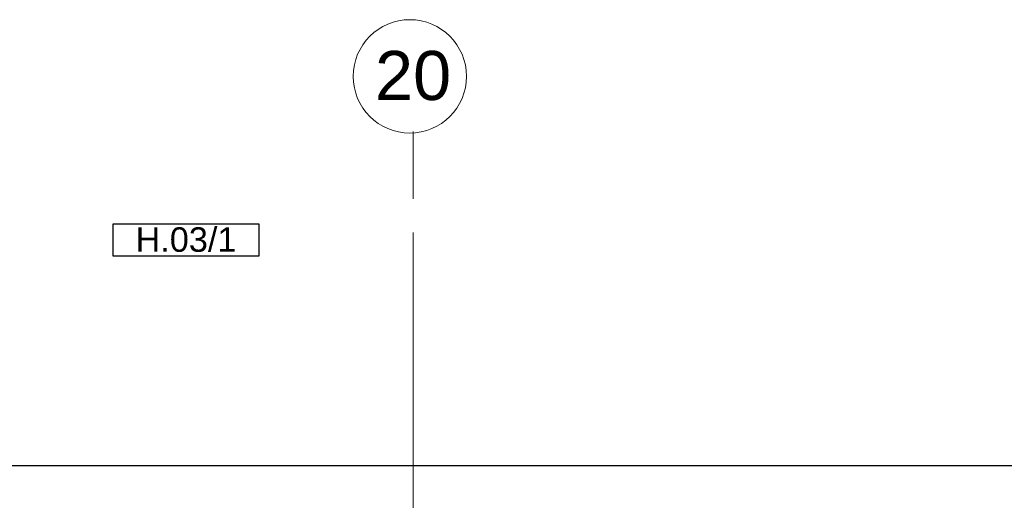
# Model space of a CAD drawing. Header units: millimetres. Extents: x -38031 to 123247, y -16330 to 129979.
# Tile 214 of 235: x 59429 to 65514, y 59264 to 62233. Entities that reach past the tile are written whole.
import ezdxf
from ezdxf.enums import TextEntityAlignment as Align

# ---------------------------------------------------------------- set-up
doc = ezdxf.new("R2010")
doc.units = ezdxf.units.MM
doc.header["$LTSCALE"] = 50
doc.linetypes.add('STYLE_11', pattern=[5, 3.888855, -0.416718, 0.277786, -0.416641])
for name, color, linetype in [('AB$1A---_ATTRIB035', 8, 'Continuous'), ('AL$1A---_ALGEMEEN', 8, 'Continuous'), ('BOUWKUNDIG', 8, 'Continuous'), ('EL6511--', 3, 'Continuous')]:
    doc.layers.add(name, color=color, linetype=linetype)
doc.layers.add('stramien', color=1, linetype='STYLE_11', lineweight=15)
doc.styles.add('Arial', font='ARIAL.TTF')
doc.styles.add('BURO-018', font='iso.shx', dxfattribs={"height": 90})
doc.styles.get("Standard").update_dxf_attribs({"font": 'iso.shx'})

# ---------------------------------------------------------------- blocks, each defined once
blk = doc.blocks.new('ruimtenummer')
at = {"layer": 'AL$1A---_ALGEMEEN', "color": 0, "flags": 1}
for tag, p in [('peil', (-450, -397.1)), ('onderdeel', (-450, -669.8))]:
    blk.add_attdef(tag, p, '', height=151.5, dxfattribs=at)
at = {"color": 0}
blk.add_wipeout([(-450, 100), (450, 100), (450, -100), (-450, -100)], dxfattribs=at).dxf.layer = 'AL$1A---_ALGEMEEN'
at = {"layer": 'AL$1A---_ALGEMEEN', "color": 0}
blk.add_lwpolyline([(-450, 100), (450, 100), (450, -100), (-450, -100)], close=True, dxfattribs=at)
at = {"layer": 'AL$1A---_ALGEMEEN', "color": 0, "style": 'Arial'}
blk.add_attdef('ruimtenummer', text='', height=151.5, dxfattribs=at).set_placement((0, 78), align=Align.TOP_CENTER)
blk = doc.blocks.new('200254 W 210 11-06-2007')
at = {"layer": 'AL$1A---_ALGEMEEN'}
blk.add_lwpolyline([(14296, 34492.4), (36316, 34492.4), (36316, 34192.4), (14296, 34192.4)], close=True, dxfattribs=at)
at = {"layer": 'stramien', "ltscale": 10}
blk.add_line((25661, -41013.6), (25661, 36216.4), dxfattribs=at)
at = {"layer": 'AL$1A---_ALGEMEEN'}
ref = blk.add_blockref('ruimtenummer', (24257.7, 35885), dxfattribs=at)
ref.add_attrib('ruimtenummer', 'H.03/1', dxfattribs={"layer": 'AB$1A---_ATTRIB035', "height": 151.52, "style": 'Arial'}).set_placement((24257.7, 35963), align=Align.TOP_CENTER)
at = {"linetype": 'Continuous'}
blk.add_wipeout([(25991, 36894.9), (25989.3, 36860.6), (25984.2, 36826.7), (25975.9, 36793.3), (25964.3, 36761), (25949.6, 36730), (25932, 36700.5), (25911.5, 36672.9), (25888.5, 36647.5), (25863, 36624.4), (25835.4, 36603.9), (25806, 36586.3), (25774.9, 36571.6), (25742.6, 36560), (25709.3, 36551.7), (25675.3, 36546.6), (25641, 36544.9), (25606.7, 36546.6), (25572.7, 36551.7), (25539.4, 36560), (25507, 36571.6), (25476, 36586.3), (25446.5, 36603.9), (25418.9, 36624.4), (25393.5, 36647.5), (25370.4, 36672.9), (25350, 36700.5), (25332.3, 36730), (25317.6, 36761), (25306, 36793.3), (25297.7, 36826.7), (25292.7, 36860.6), (25291, 36894.9), (25292.7, 36929.2), (25297.7, 36963.2), (25306, 36996.5), (25317.6, 37028.9), (25332.3, 37059.9), (25350, 37089.4), (25370.4, 37117), (25393.5, 37142.4), (25418.9, 37165.5), (25446.5, 37186), (25476, 37203.6), (25507, 37218.3), (25539.4, 37229.9), (25572.7, 37238.2), (25606.7, 37243.3), (25641, 37244.9), (25675.3, 37243.3), (25709.3, 37238.2), (25742.6, 37229.9), (25774.9, 37218.3), (25806, 37203.6), (25835.4, 37186), (25863, 37165.5), (25888.5, 37142.4), (25911.5, 37117), (25932, 37089.4), (25949.6, 37059.9), (25964.3, 37028.9), (25975.9, 36996.5), (25984.2, 36963.2), (25989.3, 36929.2)], dxfattribs=at).dxf.layer = 'stramien'
at = {"layer": 'stramien', "linetype": 'Continuous'}
blk.add_line((25661, 36553.9), (25661, 36216.4), dxfattribs=at)
blk.add_circle((25641, 36894.9), 350, dxfattribs=at)
at = {"layer": 'stramien', "insert": (25661, 37052), "char_height": 303.05, "attachment_point": 2, "line_spacing_factor": 0.967741, "style": 'Arial'}
blk.add_mtext('{\\C1;\\l20}', dxfattribs=at)

msp = doc.modelspace()

# ---------------------------------------------------------------- block references
at = {"layer": 'BOUWKUNDIG'}
msp.add_blockref('200254 W 210 11-06-2007', (36199, 24987.6), dxfattribs=at)

# ---------------------------------------------------------------- next in the draw order: texts
at = {"layer": 'EL6511--', "insert": (28735, 62014.5), "char_height": 90, "width": 2500, "attachment_point": 1, "style": 'BURO-018'}
msp.add_mtext('\\pi202.14;{\\C1;4x Automatische Optische Brandmelder in \\P\\pi1044.3;loopbrug}', dxfattribs=at)

doc.saveas('drawing.dxf')
